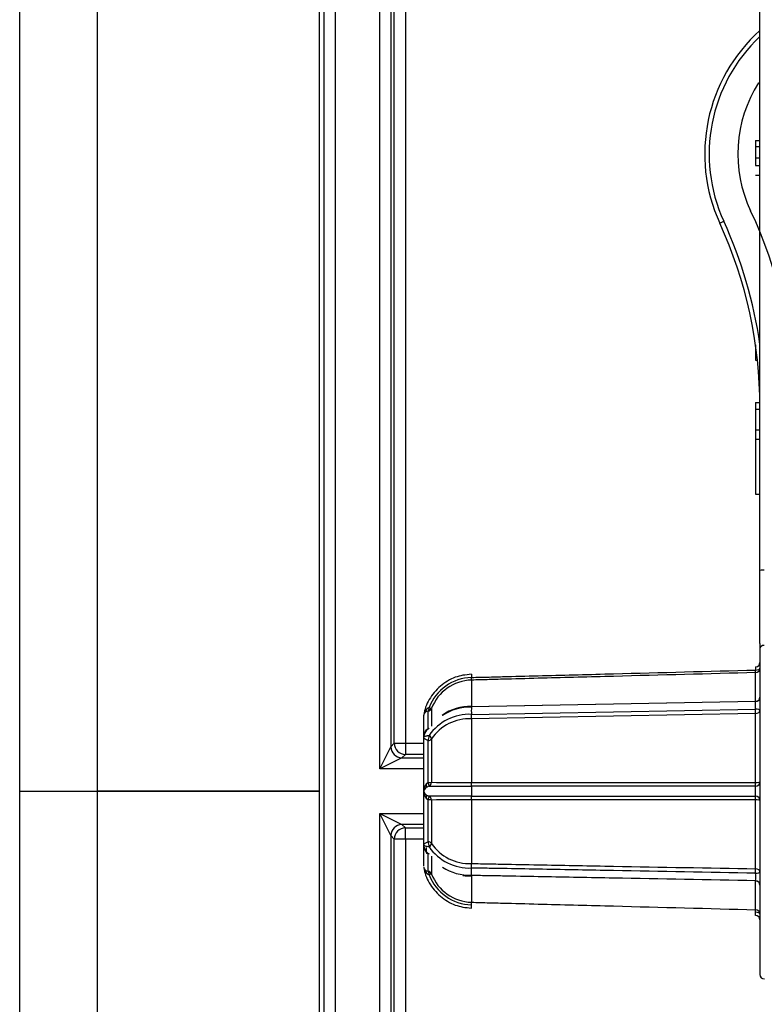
# Model space of a CAD drawing. Header units: millimetres. Extents: x 648 to 8064, y -571 to 3420.
# Tile 53 of 83: x 2728 to 2762, y 3048 to 3092. Entities that reach past the tile are written whole.
import ezdxf

# ---------------------------------------------------------------- set-up
doc = ezdxf.new("R2010")
doc.units = ezdxf.units.MM
doc.header["$MEASUREMENT"] = 0

# ---------------------------------------------------------------- blocks, each defined once
blk = doc.blocks.new('Boven')
for p, q in [((222.804, 1087.636), (222.804, 1240.669)), ((226.304, 1239.69), (226.304, 1087.636)), ((236.366, 1030.063), (236.366, 1145.208)), ((236.585, 1030.063), (236.585, 1145.208)), ((237.085, 1145.208), (237.085, 1030.063)), ((239.1, 1088.644), (239.1, 1143.493)), ((239.6, 1143.493), (239.6, 1089.644)), ((239.758, 1089.801), (239.758, 1143.493)), ((240.258, 1143.493), (240.258, 1089.801)), ((256.304, 1097.624), (256.304, 1137.799)), ((256.246, 1119.696), (256.304, 1119.696)), ((256.104, 1117.09), (256.304, 1117.09)), ((256.104, 1117.09), (256.104, 1116.808)), ((256.104, 1116.808), (256.304, 1116.808)), ((256.104, 1116.808), (256.104, 1116.296)), ((256.104, 1116.296), (256.304, 1116.296)), ((256.104, 1116.296), (256.104, 1115.95)), ((256.104, 1115.95), (256.304, 1115.95)), ((256.104, 1115.522), (256.304, 1115.522)), ((254.486, 1113.345), (254.668, 1113.428)), ((256.23, 1113.123), (256.304, 1113.123)), ((256.104, 1107.834), (256.104, 1107.488)), ((256.104, 1107.488), (256.151, 1107.488)), ((256.104, 1107.488), (256.104, 1107.142)), ((256.104, 1107.142), (256.191, 1107.142)), ((256.104, 1105.228), (256.303, 1105.228)), ((256.104, 1105.228), (256.104, 1104.918)), ((256.104, 1104.918), (256.304, 1104.918)), ((256.104, 1104.918), (256.104, 1103.99)), ((256.104, 1103.99), (256.304, 1103.99)), ((256.104, 1103.99), (256.104, 1103.561)), ((256.104, 1103.561), (256.304, 1103.561)), ((256.104, 1103.561), (256.104, 1101.07)), ((256.104, 1101.07), (256.304, 1101.07)), ((256.304, 1094.321), (256.304, 1097.624)), ((256.304, 1094.321), (256.304, 1097.614)), ((256.304, 1094.321), (256.304, 1079.335)), ((256.11, 1093.265), (256.106, 1093.118)), ((256.11, 1093.265), (256.106, 1093.118)), ((243.245, 1092.928), (243.249, 1092.781)), ((243.245, 1092.928), (243.249, 1092.781)), ((243.249, 1092.781), (243.252, 1092.781)), ((243.249, 1092.781), (243.252, 1092.781)), ((256.11, 1093.001), (256.106, 1093.118)), ((256.11, 1093.001), (256.106, 1093.118)), ((256.11, 1091.709), (256.11, 1093.001)), ((256.11, 1091.709), (256.11, 1093.001)), ((243.252, 1092.663), (243.249, 1092.663)), ((243.252, 1092.663), (243.249, 1092.663)), ((243.252, 1092.663), (243.252, 1091.47)), ((243.252, 1092.663), (243.252, 1091.47)), ((241.441, 1091.384), (241.441, 1090.572)), ((241.441, 1091.384), (241.441, 1090.572)), ((256.108, 1091.69), (243.24, 1091.451)), ((256.108, 1091.69), (243.24, 1091.451)), ((243.249, 1091.112), (256.106, 1091.351)), ((243.249, 1091.112), (256.106, 1091.351)), ((243.252, 1091.47), (256.11, 1091.709)), ((243.252, 1091.47), (256.11, 1091.709)), ((241.081, 1091.035), (241.081, 1090.038)), ((241.081, 1091.035), (241.081, 1090.038)), ((241.289, 1090.475), (241.289, 1091.261)), ((241.289, 1090.475), (241.289, 1091.261)), ((256.11, 1091.15), (243.252, 1090.911)), ((256.11, 1091.15), (243.252, 1090.911)), ((243.252, 1090.911), (243.252, 1088.03)), ((243.252, 1090.911), (243.252, 1088.03)), ((256.11, 1088.031), (256.11, 1091.15)), ((256.11, 1088.031), (256.11, 1091.15)), ((241.081, 1090.038), (241.081, 1090.033)), ((241.081, 1090.038), (241.081, 1090.033)), ((241.081, 1090.033), (241.081, 1087.632)), ((241.081, 1090.033), (241.081, 1087.632)), ((239.1, 1088.644), (239.6, 1089.644)), ((239.6, 1089.644), (239.758, 1089.801)), ((239.758, 1089.801), (240.258, 1089.801)), ((240.258, 1089.801), (241.081, 1089.801)), ((240.258, 1089.801), (240.258, 1089.301)), ((241.289, 1088.026), (241.289, 1089.923)), ((241.289, 1088.026), (241.289, 1089.923)), ((241.441, 1090.001), (241.441, 1088.039)), ((241.441, 1090.001), (241.441, 1088.039)), ((240.1, 1089.144), (239.1, 1088.644)), ((240.258, 1089.301), (240.1, 1089.144)), ((240.1, 1089.144), (241.081, 1089.144)), ((241.081, 1089.301), (240.258, 1089.301)), ((241.081, 1088.644), (239.1, 1088.644)), ((241.205, 1087.956), (241.205, 1087.801)), ((241.205, 1087.956), (241.205, 1087.801)), ((243.249, 1088.03), (243.252, 1088.03)), ((243.249, 1088.03), (243.252, 1088.03)), ((243.252, 1087.864), (243.249, 1087.863)), ((243.252, 1087.864), (243.249, 1087.863)), ((222.804, 1087.636), (226.304, 1087.636)), ((222.804, 1087.635), (226.304, 1087.635)), ((222.804, 934.601), (222.804, 1087.635)), ((226.304, 1087.636), (236.366, 1087.636)), ((236.366, 1087.635), (226.304, 1087.635)), ((226.304, 1087.635), (226.304, 935.581)), ((241.081, 1087.632), (241.081, 1087.614)), ((241.081, 1087.632), (241.081, 1087.614)), ((241.081, 1087.614), (241.081, 1085.228)), ((241.081, 1087.614), (241.081, 1085.228)), ((241.205, 1087.473), (241.205, 1087.319)), ((241.205, 1087.473), (241.205, 1087.321)), ((243.249, 1087.407), (243.252, 1087.407)), ((243.249, 1087.407), (243.252, 1087.407)), ((241.289, 1085.348), (241.289, 1087.245)), ((241.289, 1085.348), (241.289, 1087.245)), ((241.441, 1087.231), (241.441, 1085.27)), ((241.441, 1087.231), (241.441, 1085.27)), ((243.252, 1087.24), (243.252, 1084.359)), ((243.252, 1087.24), (243.252, 1084.359)), ((256.11, 1084.121), (256.11, 1087.24)), ((256.11, 1084.121), (256.11, 1087.24)), ((239.1, 1031.778), (239.1, 1086.627)), ((239.1, 1086.627), (241.081, 1086.627)), ((239.1, 1086.627), (240.1, 1086.127)), ((239.6, 1085.627), (239.1, 1086.627)), ((240.1, 1086.127), (240.258, 1085.969)), ((241.081, 1086.127), (240.1, 1086.127)), ((239.758, 1085.469), (239.6, 1085.627)), ((239.6, 1085.627), (239.6, 1031.778)), ((240.258, 1085.969), (241.081, 1085.969)), ((240.258, 1085.469), (240.258, 1085.969)), ((240.258, 1085.469), (239.758, 1085.469)), ((239.758, 1031.778), (239.758, 1085.469)), ((241.081, 1085.469), (240.258, 1085.469)), ((240.258, 1085.469), (240.258, 1031.778)), ((241.081, 1085.228), (241.081, 1085.217)), ((241.081, 1085.228), (241.081, 1085.217)), ((241.081, 1085.12), (241.081, 1084.235)), ((241.081, 1085.12), (241.081, 1084.235)), ((241.205, 1085.088), (241.205, 1084.892)), ((241.205, 1085.088), (241.205, 1084.892)), ((241.289, 1084.01), (241.289, 1084.796)), ((241.289, 1084.01), (241.289, 1084.796)), ((241.441, 1084.699), (241.441, 1083.886)), ((241.441, 1084.699), (241.441, 1083.886)), ((243.249, 1083.836), (243.252, 1083.836)), ((243.249, 1083.836), (243.252, 1083.836)), ((243.252, 1083.801), (243.252, 1082.608)), ((243.252, 1083.801), (243.252, 1082.608)), ((256.11, 1082.27), (256.11, 1083.562)), ((256.11, 1082.27), (256.11, 1083.562)), ((243.245, 1082.342), (243.249, 1082.49)), ((243.245, 1082.342), (243.249, 1082.49)), ((243.249, 1082.608), (243.252, 1082.608)), ((243.249, 1082.608), (243.252, 1082.608)), ((256.106, 1082.153), (256.11, 1082.27)), ((256.106, 1082.153), (256.11, 1082.27)), ((256.11, 1082.005), (256.106, 1082.153)), ((256.11, 1082.005), (256.106, 1082.153))]:
    blk.add_line(p, q)
for centre, radius, start, end in [((261.304, 1116.469), 7.5, 131.8103, 204.62), ((261.304, 1116.469), 7.3, 133.2302, 204.62), ((261.304, 1116.469), 6, 147.4625, 205.3317), ((237.804, 1105.345), 20, 0, 25.3317), ((236.304, 1105.013), 20, 0, 24.62), ((236.304, 1105.013), 20.2, 8.0693, 24.62), ((256.453, 1096.655), 0.981, 87.18, 98.6951), ((256.104, 1093.465), 0.2, 271.6485, 359.988), ((256.104, 1093.465), 0.2, 271.6485, 359.988), ((243.315, 1090.65), 2.132, 91.7572, 158.6135), ((243.315, 1090.65), 2.132, 91.7572, 158.6135), ((243.306, 1090.666), 1.998, 91.6111, 158.9204), ((243.306, 1090.666), 1.998, 91.6111, 158.9204), ((256.104, 1091.89), 0.2, 270.8173, 0), ((256.104, 1091.89), 0.2, 270.8173, 0), ((241.517, 1091.037), 0.433, 115.6868, 171.8586), ((241.517, 1091.037), 0.433, 115.6868, 171.8586), ((243.166, 1089.369), 2.103, 87.6441, 126.1389), ((243.166, 1089.369), 2.103, 87.6441, 126.1389), ((243.176, 1089.178), 2.258, 88.1284, 123.4256), ((243.176, 1089.178), 2.258, 88.1284, 123.4256), ((245.428, 1091.292), 2.186, 175.9907, 184.7043), ((245.428, 1091.292), 2.186, 175.9907, 184.7043), ((241.331, 1091.035), 0.25, 168.4294, 180), ((241.331, 1091.035), 0.25, 168.4294, 180), ((241.303, 1091.039), 0.222, 93.7757, 168.063), ((241.303, 1091.039), 0.222, 93.7757, 168.063), ((243.17, 1088.867), 2.247, 87.9899, 145.027), ((243.17, 1088.867), 2.247, 87.9899, 145.027), ((243.155, 1088.847), 2.066, 87.3238, 146.0705), ((243.155, 1088.847), 2.066, 87.3238, 146.0705), ((237.417, 1090.935), 5.835, 359.7689, 1.7441), ((237.417, 1090.935), 5.835, 359.7689, 1.7441), ((241.567, 1087.635), 0.48, 125.4506, 234.5494), ((241.567, 1087.635), 0.48, 125.4506, 234.5494), ((242.319, 1172.095), 84.236, 269.32696, 270.63264), ((242.319, 1172.095), 84.236, 269.32696, 270.63264), ((242.565, 1131.487), 43.462, 268.5174, 270.9015), ((242.565, 1131.487), 43.462, 268.5174, 270.9015), ((249.591, 1087.636), 6.346, 177.945, 182.0655), ((249.591, 1087.636), 6.346, 177.945, 182.0655), ((239.457, 1087.95), 3.793, 358.6971, 1.2173), ((239.457, 1087.95), 3.793, 358.6971, 1.2173), ((248.072, 1087.635), 8.037, 358.375, 1.625), ((248.072, 1087.635), 8.037, 358.375, 1.625), ((242.324, 988.046), 99.366, 89.46677, 90.57364), ((242.324, 988.046), 99.366, 89.46677, 90.57364), ((239.457, 1087.321), 3.793, 358.7827, 1.3029), ((239.457, 1087.321), 3.793, 358.7827, 1.3029), ((242.565, 1043.844), 43.402, 89.0968, 91.4842), ((242.565, 1043.844), 43.402, 89.0968, 91.4842), ((243.17, 1086.403), 2.246, 214.9722, 272.0089), ((243.17, 1086.403), 2.246, 214.9722, 272.0089), ((243.155, 1086.423), 2.065, 213.921, 272.6184), ((243.155, 1086.423), 2.065, 213.921, 272.6184), ((237.478, 1084.262), 5.772, 358.9662, 0.9628), ((237.478, 1084.262), 5.772, 358.9662, 0.9628), ((241.303, 1084.231), 0.222, 191.937, 266.2243), ((241.303, 1084.231), 0.222, 191.937, 266.2243), ((241.517, 1084.234), 0.433, 188.1115, 244.3132), ((241.517, 1084.234), 0.433, 188.1115, 244.3132), ((243.312, 1084.617), 2.128, 201.324, 268.3054), ((243.312, 1084.617), 2.128, 201.324, 268.3054), ((243.306, 1084.605), 1.998, 201.0796, 268.3889), ((243.306, 1084.605), 1.998, 201.0796, 268.3889), ((243.164, 1086.069), 2.235, 236.6486, 272.1862), ((243.164, 1086.069), 2.235, 236.6486, 272.1862), ((243.165, 1085.901), 2.102, 261.7377, 272.3022), ((243.165, 1085.901), 2.102, 261.7377, 272.3022), ((253.658, 1083.739), 2.455, 356.3054, 4.213), ((253.658, 1083.739), 2.455, 356.3054, 4.213), ((256.104, 1083.381), 0.2, 0.0009, 89.014), ((256.104, 1083.381), 0.2, 0.0009, 89.014), ((256.104, 1081.805), 0.2, 0.012, 88.7117), ((256.104, 1081.805), 0.2, 0.012, 88.7117), ((256.504, 1079.335), 0.2, 180, 270)]:
    blk.add_arc(centre, radius, start, end)
for centre, major_axis, ratio, start_param, end_param in [((256.504, 1094.079), (0.2, 0), 0.778451, 1.58825, 3.141593), ((256.104, 1093.2), (-0.2, 0), 0.410779, 1.581553, 3.141593), ((256.104, 1093.2), (-0.2, 0), 0.410779, 1.581553, 3.141593), ((256.104, 1093.2), (-0.2, 0), 0.997293, 1.596976, 3.141593), ((256.104, 1093.2), (-0.2, 0), 0.997293, 1.596976, 3.141591), ((243.247, 1092.863), (0.005, -0.2), 0.017997, 0.078385, 1.149688), ((243.247, 1092.863), (0.005, -0.2), 0.017997, 0.078385, 1.149688), ((241.255, 1091.457), (0.026, -0.198), 0.359246, 0.113402, 1.375442), ((241.255, 1091.457), (0.026, -0.198), 0.359246, 0.113402, 1.375442), ((241.255, 1091.457), (0.2, 0), 0.994241, 4.883448, 5.911305), ((241.255, 1091.457), (0.2, 0), 0.994241, 4.883448, 5.911305), ((241.255, 1091.457), (0.186, -0.072), 0.001074, -1.15673, -0.038952), ((241.255, 1091.457), (0.186, -0.072), 0.001074, -1.15673, -0.038952), ((256.104, 1091.44), (-0.004, -0.25), 0.014791, 1.209499, 3.150861), ((256.104, 1091.44), (-0.004, -0.25), 0.014791, 1.209499, 3.150861), ((256.104, 1091.28), (0.004, -0.2), 0.018538, 0.85879, 1.932586), ((256.104, 1091.28), (-0.2, 0), 0.35423, 3.141593, 4.701633), ((256.104, 1091.28), (0.004, -0.2), 0.018538, 0.85879, 1.932586), ((256.104, 1091.28), (-0.2, 0), 0.35423, 3.141593, 4.701633), ((256.104, 1091.86), (-0.2, 0), 0.757182, 1.596976, 2.49674), ((256.104, 1091.86), (-0.2, 0), 0.757182, 1.596976, 2.496738), ((256.104, 1091.28), (-0.2, 0), 0.653204, 1.596976, 3.141593), ((256.104, 1091.28), (-0.2, 0), 0.653204, 1.596976, 3.141593), ((241.255, 1090.046), (0.036, 0.197), 0.340316, 4.096333, 5.358372), ((241.255, 1090.046), (0.036, 0.197), 0.340316, 4.096333, 5.358372), ((241.255, 1090.046), (0.175, -0.096), 0.658524, 0.385524, 1.503302), ((241.255, 1090.046), (0.175, -0.096), 0.658524, 0.385524, 1.503302), ((240.1, 1089.644), (-0.354, 0.354), 0.999695, 0.78555, 2.356042), ((240.258, 1089.801), (-0.354, 0.354), 0.999695, 0.78555, 2.356042), ((241.255, 1090.046), (0.2, 0), 0.627254, 4.883448, 5.911305), ((241.255, 1090.046), (0.2, 0), 0.627254, 4.883448, 5.911305), ((241.255, 1088.047), (0.2, 0), 0.107169, 4.883448, 5.911305), ((241.255, 1088.047), (0.2, 0), 0.107169, 4.883448, 5.911305), ((241.255, 1088.047), (0.072, -0.186), 0.122033, 0.148007, 1.410047), ((241.255, 1088.047), (0.072, -0.186), 0.122033, 0.148007, 1.410047), ((241.255, 1088.047), (-0.001, -0.2), 0.932368, 0.416838, 1.534615), ((241.255, 1088.047), (-0.001, -0.2), 0.932368, 0.416838, 1.534615), ((243.247, 1088.046), (0.004, -0.2), 0.02484, 0.420661, 1.491964), ((243.247, 1088.046), (0.004, -0.2), 0.02484, 0.420661, 1.491964), ((256.104, 1088.046), (-0.2, 0), 0.911735, 1.581553, 3.141593), ((256.104, 1088.046), (-0.2, 0), 0.911735, 1.581553, 3.141591), ((256.104, 1088.046), (0, -0.2), 0.02625, 0.423437, 1.497233), ((256.104, 1088.046), (0, -0.2), 0.02625, 0.423437, 1.497233), ((256.104, 1088.046), (-0.2, 0), 0.073523, 1.596976, 3.141593), ((256.104, 1088.046), (-0.2, 0), 0.073523, 1.596976, 3.141593), ((241.255, 1087.223), (0.072, 0.186), 0.122033, 4.873139, 6.135178), ((241.255, 1087.223), (0.072, 0.186), 0.122033, 4.873139, 6.135178), ((241.255, 1087.223), (-0.001, 0.2), 0.932368, 4.74857, 5.866348), ((241.255, 1087.223), (-0.001, 0.2), 0.932368, 4.74857, 5.866348), ((243.247, 1087.225), (0.004, 0.2), 0.02484, -1.491964, -0.420661), ((243.247, 1087.225), (0.004, 0.2), 0.02484, -1.491964, -0.420661), ((256.104, 1087.225), (0, 0.2), 0.02625, -1.497233, -0.423437), ((256.104, 1087.225), (-0.2, 0), 0.911735, 3.141593, 4.701633), ((256.104, 1087.225), (0, 0.2), 0.02625, -1.497233, -0.423437), ((256.104, 1087.225), (-0.2, 0), 0.911735, 3.141593, 4.701633), ((241.255, 1087.223), (0.2, 0), 0.107169, 0.37188, 1.399738), ((241.255, 1087.223), (0.2, 0), 0.107169, 0.37188, 1.399738), ((256.104, 1087.225), (-0.2, 0), 0.073523, 3.141593, 4.686209), ((256.104, 1087.225), (-0.2, 0), 0.073523, 3.141593, 4.686209), ((240.1, 1085.627), (-0.354, -0.354), 0.999695, 3.927143, 5.497635), ((240.258, 1085.469), (-0.354, -0.354), 0.999695, 3.927143, 5.497635), ((241.255, 1085.225), (-0.036, 0.197), 0.340316, 4.066406, 5.328445), ((241.255, 1085.225), (0.2, 0), 0.627254, 0.37188, 1.399738), ((241.255, 1085.225), (-0.036, 0.197), 0.340316, 4.066406, 5.328445), ((241.255, 1085.225), (0.2, 0), 0.627254, 0.37188, 1.399738), ((241.255, 1085.225), (0.175, 0.096), 0.658524, 4.779884, 5.897662), ((241.255, 1085.225), (0.175, 0.096), 0.658524, 4.779884, 5.897662), ((243.247, 1084.23), (0.001, 0.2), 0.03029, 4.347949, 5.419252), ((243.247, 1084.23), (0.001, 0.2), 0.03029, 4.347949, 5.419252), ((241.255, 1083.814), (0.026, 0.198), 0.359246, 4.907744, 6.169783), ((241.255, 1083.814), (0.2, 0), 0.994241, 0.37188, 1.399738), ((241.255, 1083.814), (0.026, 0.198), 0.359246, 4.907744, 6.169783), ((241.255, 1083.814), (0.2, 0), 0.994241, 0.37188, 1.399738), ((241.255, 1083.814), (0.186, 0.072), 0.001074, 0.038952, 1.15673), ((241.255, 1083.814), (0.186, 0.072), 0.001074, 0.038952, 1.15673), ((256.104, 1083.991), (-0.004, -0.2), 0.018538, 1.209007, 2.282803), ((256.104, 1083.991), (-0.004, -0.2), 0.018538, 1.209007, 2.282803), ((256.104, 1083.991), (-0.2, 0), 0.35423, 1.581553, 3.141593), ((256.104, 1083.991), (-0.2, 0), 0.35423, 1.581553, 3.141593), ((256.104, 1083.991), (-0.2, 0), 0.653204, 3.141593, 4.686209), ((256.104, 1083.991), (-0.2, 0), 0.653204, 3.141593, 4.686209), ((256.104, 1083.41), (-0.004, -0.2), 0.018585, -3.853254, -3.674435), ((256.104, 1083.41), (-0.2, 0), 0.757182, 3.786445, 4.686209), ((256.104, 1083.41), (-0.2, 0), 0.757182, 3.786439, 4.686209), ((243.247, 1082.408), (0.005, 0.2), 0.017997, -1.149688, -0.078385), ((243.247, 1082.408), (0.005, 0.2), 0.017997, -1.149688, -0.078385), ((256.104, 1082.071), (0.2, 0), 0.410779, 0, 1.56004), ((256.104, 1082.071), (0.2, 0), 0.410779, 0, 1.56004), ((256.104, 1082.071), (0.2, 0), 0.997293, 0.000002, 1.544616), ((256.104, 1082.071), (0.2, 0), 0.997293, 0, 1.544616)]:
    blk.add_ellipse(centre, major_axis=major_axis, ratio=ratio, start_param=start_param, end_param=end_param)
for points, knots in [([(243.245, 1092.928), (242.974, 1092.9), (242.499, 1092.839), (241.813, 1092.413), (241.391, 1091.914), (241.159, 1091.442), (241.112, 1091.213), (241.086, 1091.081)], [0, 0, 0, 0, 0.242442, 0.497033, 0.755364, 0.880263, 1, 1, 1, 1]), ([(243.245, 1092.928), (242.974, 1092.9), (242.499, 1092.839), (241.813, 1092.413), (241.391, 1091.914), (241.159, 1091.442), (241.112, 1091.213), (241.086, 1091.081)], [0, 0, 0, 0, 0.242442, 0.497033, 0.755364, 0.880263, 1, 1, 1, 1]), ([(243.252, 1092.781), (243.52, 1092.792), (243.788, 1092.794), (244.323, 1092.809), (244.591, 1092.816), (245.394, 1092.837), (245.93, 1092.851), (247.537, 1092.893), (250.75, 1092.978), (253.964, 1093.062), (256.106, 1093.118)], [0, 0, 0, 0, 0.0625, 0.0625, 0.125, 0.125, 0.25, 0.25, 0.5, 1, 1, 1, 1]), ([(243.252, 1092.781), (243.52, 1092.792), (243.788, 1092.794), (244.323, 1092.809), (244.591, 1092.816), (245.394, 1092.837), (245.93, 1092.851), (247.537, 1092.893), (250.75, 1092.978), (253.964, 1093.062), (256.106, 1093.118)], [0, 0, 0, 0, 0.0625, 0.0625, 0.125, 0.125, 0.25, 0.25, 0.5, 1, 1, 1, 1]), ([(256.11, 1093.001), (253.967, 1092.945), (251.824, 1092.888), (248.609, 1092.804), (247.538, 1092.776), (245.931, 1092.734), (245.395, 1092.72), (244.591, 1092.698), (244.323, 1092.691), (243.788, 1092.677), (243.52, 1092.67), (243.252, 1092.663)], [0, 0, 0, 0, 0.5, 0.5, 0.75, 0.75, 0.875, 0.875, 0.9375, 0.9375, 1, 1, 1, 1]), ([(256.11, 1093.001), (253.967, 1092.945), (251.824, 1092.888), (248.609, 1092.804), (247.538, 1092.776), (245.931, 1092.734), (245.395, 1092.72), (244.591, 1092.698), (244.323, 1092.691), (243.788, 1092.677), (243.52, 1092.67), (243.252, 1092.663)], [0, 0, 0, 0, 0.5, 0.5, 0.75, 0.75, 0.875, 0.875, 0.9375, 0.9375, 1, 1, 1, 1]), ([(241.149, 1090.318), (241.166, 1090.351), (241.186, 1090.383), (241.21, 1090.41), (241.232, 1090.436), (241.259, 1090.459), (241.289, 1090.475)], [0.7717812, 0.7717812, 0.7717812, 0.7717812, 0.8898499, 0.8898499, 0.8898499, 1, 1, 1, 1]), ([(241.149, 1090.318), (241.166, 1090.351), (241.186, 1090.383), (241.21, 1090.41), (241.232, 1090.436), (241.259, 1090.459), (241.289, 1090.475)], [0.7717812, 0.7717812, 0.7717812, 0.7717812, 0.8898499, 0.8898499, 0.8898499, 1, 1, 1, 1]), ([(243.252, 1088.03), (243.52, 1088.035), (243.788, 1088.03), (244.323, 1088.031), (244.591, 1088.031), (245.395, 1088.03), (245.931, 1088.031), (247.538, 1088.031), (250.752, 1088.031), (253.967, 1088.031), (256.11, 1088.031)], [0, 0, 0, 0, 0.0625, 0.0625, 0.125, 0.125, 0.25, 0.25, 0.5, 1, 1, 1, 1]), ([(243.252, 1088.03), (243.52, 1088.035), (243.788, 1088.03), (244.323, 1088.031), (244.591, 1088.031), (245.395, 1088.03), (245.931, 1088.031), (247.538, 1088.031), (250.752, 1088.031), (253.967, 1088.031), (256.11, 1088.031)], [0, 0, 0, 0, 0.0625, 0.0625, 0.125, 0.125, 0.25, 0.25, 0.5, 1, 1, 1, 1]), ([(256.106, 1087.863), (253.964, 1087.863), (251.822, 1087.863), (248.608, 1087.863), (247.537, 1087.863), (245.93, 1087.863), (245.394, 1087.863), (244.591, 1087.864), (244.323, 1087.864), (243.788, 1087.863), (243.52, 1087.866), (243.252, 1087.864)], [0, 0, 0, 0, 0.5, 0.5, 0.75, 0.75, 0.875, 0.875, 0.9375, 0.9375, 1, 1, 1, 1]), ([(256.106, 1087.863), (253.964, 1087.863), (251.822, 1087.863), (248.608, 1087.863), (247.537, 1087.863), (245.93, 1087.863), (245.394, 1087.863), (244.591, 1087.864), (244.323, 1087.864), (243.788, 1087.863), (243.52, 1087.866), (243.252, 1087.864)], [0, 0, 0, 0, 0.5, 0.5, 0.75, 0.75, 0.875, 0.875, 0.9375, 0.9375, 1, 1, 1, 1]), ([(243.252, 1087.407), (243.52, 1087.405), (243.788, 1087.407), (244.323, 1087.407), (244.591, 1087.407), (245.394, 1087.407), (245.93, 1087.407), (247.537, 1087.407), (250.75, 1087.407), (253.964, 1087.407), (256.106, 1087.407)], [0, 0, 0, 0, 0.0625, 0.0625, 0.125, 0.125, 0.25, 0.25, 0.5, 1, 1, 1, 1]), ([(243.252, 1087.407), (243.52, 1087.405), (243.788, 1087.407), (244.323, 1087.407), (244.591, 1087.407), (245.394, 1087.407), (245.93, 1087.407), (247.537, 1087.407), (250.75, 1087.407), (253.964, 1087.407), (256.106, 1087.407)], [0, 0, 0, 0, 0.0625, 0.0625, 0.125, 0.125, 0.25, 0.25, 0.5, 1, 1, 1, 1]), ([(256.11, 1087.24), (253.967, 1087.24), (251.824, 1087.24), (248.609, 1087.24), (247.538, 1087.24), (245.931, 1087.24), (245.395, 1087.24), (244.591, 1087.24), (244.323, 1087.24), (243.788, 1087.241), (243.52, 1087.236), (243.252, 1087.24)], [0, 0, 0, 0, 0.5, 0.5, 0.75, 0.75, 0.875, 0.875, 0.9375, 0.9375, 1, 1, 1, 1]), ([(256.11, 1087.24), (253.967, 1087.24), (251.824, 1087.24), (248.609, 1087.24), (247.538, 1087.24), (245.931, 1087.24), (245.395, 1087.24), (244.591, 1087.24), (244.323, 1087.24), (243.788, 1087.241), (243.52, 1087.236), (243.252, 1087.24)], [0, 0, 0, 0, 0.5, 0.5, 0.75, 0.75, 0.875, 0.875, 0.9375, 0.9375, 1, 1, 1, 1]), ([(241.102, 1085.238), (241.113, 1085.251), (241.129, 1085.264), (241.149, 1085.278), (241.166, 1085.289), (241.186, 1085.301), (241.21, 1085.313)], [0.6236079, 0.6236079, 0.6236079, 0.6236079, 0.7717812, 0.7717812, 0.7717812, 0.8898499, 0.8898499, 0.8898499, 0.8898499]), ([(241.102, 1085.238), (241.113, 1085.251), (241.129, 1085.264), (241.149, 1085.278), (241.166, 1085.289), (241.186, 1085.301), (241.21, 1085.313)], [0.6236079, 0.6236079, 0.6236079, 0.6236079, 0.7717812, 0.7717812, 0.7717812, 0.8898499, 0.8898499, 0.8898499, 0.8898499]), ([(243.252, 1084.359), (243.52, 1084.358), (243.788, 1084.349), (244.323, 1084.34), (244.591, 1084.335), (245.395, 1084.32), (245.931, 1084.31), (247.538, 1084.28), (250.752, 1084.22), (253.967, 1084.161), (256.11, 1084.121)], [0, 0, 0, 0, 0.0625, 0.0625, 0.125, 0.125, 0.25, 0.25, 0.5, 1, 1, 1, 1]), ([(243.252, 1084.359), (243.52, 1084.358), (243.788, 1084.349), (244.323, 1084.34), (244.591, 1084.335), (245.395, 1084.32), (245.931, 1084.31), (247.538, 1084.28), (250.752, 1084.22), (253.967, 1084.161), (256.11, 1084.121)], [0, 0, 0, 0, 0.0625, 0.0625, 0.125, 0.125, 0.25, 0.25, 0.5, 1, 1, 1, 1]), ([(241.086, 1084.19), (241.112, 1084.058), (241.159, 1083.829), (241.391, 1083.356), (241.813, 1082.858), (242.499, 1082.432), (242.974, 1082.371), (243.245, 1082.342)], [0, 0, 0, 0, 0.119737, 0.244636, 0.502967, 0.757558, 1, 1, 1, 1]), ([(241.086, 1084.19), (241.112, 1084.058), (241.159, 1083.829), (241.391, 1083.356), (241.813, 1082.858), (242.499, 1082.432), (242.974, 1082.371), (243.245, 1082.342)], [0, 0, 0, 0, 0.119737, 0.244636, 0.502967, 0.757558, 1, 1, 1, 1]), ([(256.106, 1083.92), (253.964, 1083.959), (251.822, 1083.999), (248.608, 1084.059), (247.537, 1084.079), (245.93, 1084.109), (245.394, 1084.119), (244.591, 1084.133), (244.323, 1084.138), (243.788, 1084.148), (243.52, 1084.152), (243.252, 1084.158)], [0, 0, 0, 0, 0.5, 0.5, 0.75, 0.75, 0.875, 0.875, 0.9375, 0.9375, 1, 1, 1, 1]), ([(256.106, 1083.92), (253.964, 1083.959), (251.822, 1083.999), (248.608, 1084.059), (247.537, 1084.079), (245.93, 1084.109), (245.394, 1084.119), (244.591, 1084.133), (244.323, 1084.138), (243.788, 1084.148), (243.52, 1084.152), (243.252, 1084.158)], [0, 0, 0, 0, 0.5, 0.5, 0.75, 0.75, 0.875, 0.875, 0.9375, 0.9375, 1, 1, 1, 1]), ([(243.252, 1083.836), (243.52, 1083.826), (243.788, 1083.826), (244.323, 1083.816), (244.591, 1083.811), (245.394, 1083.796), (245.93, 1083.786), (247.537, 1083.756), (250.75, 1083.697), (253.964, 1083.637), (256.106, 1083.597)], [0, 0, 0, 0, 0.0625, 0.0625, 0.125, 0.125, 0.25, 0.25, 0.5, 1, 1, 1, 1]), ([(243.252, 1083.836), (243.52, 1083.826), (243.788, 1083.826), (244.323, 1083.816), (244.591, 1083.811), (245.394, 1083.796), (245.93, 1083.786), (247.537, 1083.756), (250.75, 1083.697), (253.964, 1083.637), (256.106, 1083.597)], [0, 0, 0, 0, 0.0625, 0.0625, 0.125, 0.125, 0.25, 0.25, 0.5, 1, 1, 1, 1]), ([(243.252, 1082.608), (243.52, 1082.601), (243.788, 1082.593), (244.323, 1082.579), (244.591, 1082.572), (245.395, 1082.551), (245.931, 1082.537), (247.538, 1082.495), (250.752, 1082.411), (253.967, 1082.326), (256.11, 1082.27)], [0, 0, 0, 0, 0.0625, 0.0625, 0.125, 0.125, 0.25, 0.25, 0.5, 1, 1, 1, 1]), ([(243.252, 1082.608), (243.52, 1082.601), (243.788, 1082.593), (244.323, 1082.579), (244.591, 1082.572), (245.395, 1082.551), (245.931, 1082.537), (247.538, 1082.495), (250.752, 1082.411), (253.967, 1082.326), (256.11, 1082.27)], [0, 0, 0, 0, 0.0625, 0.0625, 0.125, 0.125, 0.25, 0.25, 0.5, 1, 1, 1, 1])]:
    blk.add_open_spline(points, degree=3, knots=knots)
for points in [[(241.33, 1090.479), (241.296, 1090.461), (241.266, 1090.436), (241.239, 1090.409)], [(241.33, 1090.479), (241.296, 1090.461), (241.266, 1090.436), (241.239, 1090.409)], [(241.086, 1090.077), (241.086, 1090.079), (241.086, 1090.083), (241.087, 1090.086)], [(241.086, 1090.077), (241.086, 1090.079), (241.086, 1090.083), (241.087, 1090.086)], [(241.086, 1090.069), (241.086, 1090.071), (241.086, 1090.074), (241.086, 1090.077)], [(241.086, 1090.069), (241.086, 1090.071), (241.086, 1090.074), (241.086, 1090.077)], [(241.087, 1090.061), (241.087, 1090.064), (241.087, 1090.066), (241.086, 1090.069)], [(241.087, 1090.061), (241.087, 1090.064), (241.087, 1090.066), (241.086, 1090.069)], [(241.087, 1090.086), (241.087, 1090.092), (241.088, 1090.099), (241.088, 1090.106)], [(241.087, 1090.086), (241.087, 1090.092), (241.088, 1090.099), (241.088, 1090.106)], [(241.094, 1090.044), (241.091, 1090.049), (241.089, 1090.054), (241.087, 1090.061)], [(241.094, 1090.044), (241.091, 1090.049), (241.089, 1090.054), (241.087, 1090.061)], [(241.088, 1090.106), (241.089, 1090.113), (241.09, 1090.121), (241.091, 1090.129)], [(241.088, 1090.106), (241.089, 1090.113), (241.09, 1090.121), (241.091, 1090.129)], [(241.089, 1090.085), (241.088, 1090.084), (241.088, 1090.083), (241.089, 1090.082)], [(241.089, 1090.085), (241.088, 1090.084), (241.088, 1090.083), (241.089, 1090.082)], [(241.091, 1090.108), (241.09, 1090.102), (241.09, 1090.097), (241.089, 1090.091)], [(241.091, 1090.108), (241.09, 1090.102), (241.09, 1090.097), (241.089, 1090.091)], [(241.089, 1090.091), (241.089, 1090.09), (241.089, 1090.088), (241.089, 1090.087)], [(241.089, 1090.091), (241.089, 1090.09), (241.089, 1090.088), (241.089, 1090.087)], [(241.089, 1090.087), (241.089, 1090.086), (241.089, 1090.086), (241.089, 1090.085)], [(241.089, 1090.087), (241.089, 1090.086), (241.089, 1090.086), (241.089, 1090.085)], [(241.089, 1090.082), (241.089, 1090.082), (241.089, 1090.081), (241.089, 1090.081)], [(241.089, 1090.082), (241.089, 1090.082), (241.089, 1090.081), (241.089, 1090.081)], [(241.089, 1090.081), (241.089, 1090.08), (241.089, 1090.08), (241.09, 1090.08)], [(241.089, 1090.081), (241.089, 1090.08), (241.089, 1090.08), (241.09, 1090.08)], [(241.09, 1090.08), (241.092, 1090.08), (241.095, 1090.084), (241.099, 1090.087)], [(241.09, 1090.08), (241.092, 1090.08), (241.095, 1090.084), (241.099, 1090.087)], [(241.091, 1090.129), (241.094, 1090.148), (241.098, 1090.167), (241.102, 1090.186)], [(241.091, 1090.129), (241.094, 1090.148), (241.098, 1090.167), (241.102, 1090.186)], [(241.095, 1090.129), (241.094, 1090.122), (241.092, 1090.115), (241.091, 1090.108)], [(241.095, 1090.129), (241.094, 1090.122), (241.092, 1090.115), (241.091, 1090.108)], [(241.147, 1089.995), (241.121, 1090.012), (241.104, 1090.027), (241.094, 1090.044)], [(241.147, 1089.995), (241.121, 1090.012), (241.104, 1090.027), (241.094, 1090.044)], [(241.109, 1090.184), (241.104, 1090.166), (241.099, 1090.148), (241.095, 1090.129)], [(241.109, 1090.184), (241.104, 1090.166), (241.099, 1090.148), (241.095, 1090.129)], [(241.099, 1090.087), (241.112, 1090.1), (241.134, 1090.115), (241.164, 1090.126)], [(241.099, 1090.087), (241.112, 1090.1), (241.134, 1090.115), (241.164, 1090.126)], [(241.102, 1090.186), (241.113, 1090.232), (241.129, 1090.276), (241.149, 1090.318)], [(241.102, 1090.186), (241.113, 1090.232), (241.129, 1090.276), (241.149, 1090.318)], [(241.167, 1090.314), (241.143, 1090.273), (241.123, 1090.229), (241.109, 1090.184)], [(241.167, 1090.314), (241.143, 1090.273), (241.123, 1090.229), (241.109, 1090.184)], [(241.164, 1090.126), (241.187, 1090.134), (241.214, 1090.141), (241.247, 1090.147)], [(241.164, 1090.126), (241.187, 1090.134), (241.214, 1090.141), (241.247, 1090.147)], [(241.239, 1090.409), (241.211, 1090.38), (241.187, 1090.348), (241.167, 1090.314)], [(241.239, 1090.409), (241.211, 1090.38), (241.187, 1090.348), (241.167, 1090.314)], [(241.247, 1090.147), (241.256, 1090.148), (241.266, 1090.15), (241.276, 1090.151)], [(241.247, 1090.147), (241.256, 1090.148), (241.266, 1090.15), (241.276, 1090.151)], [(241.276, 1090.151), (241.293, 1090.153), (241.311, 1090.154), (241.33, 1090.155)], [(241.276, 1090.151), (241.293, 1090.153), (241.311, 1090.154), (241.33, 1090.155)], [(241.217, 1089.954), (241.188, 1089.968), (241.165, 1089.982), (241.147, 1089.995)], [(241.217, 1089.954), (241.188, 1089.968), (241.165, 1089.982), (241.147, 1089.995)], [(241.289, 1089.923), (241.262, 1089.933), (241.237, 1089.944), (241.217, 1089.954)], [(241.289, 1089.923), (241.262, 1089.933), (241.237, 1089.944), (241.217, 1089.954)], [(241.239, 1087.822), (241.211, 1087.805), (241.187, 1087.787), (241.167, 1087.768)], [(241.239, 1087.822), (241.211, 1087.805), (241.187, 1087.787), (241.167, 1087.768)], [(241.33, 1087.864), (241.296, 1087.853), (241.266, 1087.838), (241.239, 1087.822)], [(241.33, 1087.864), (241.296, 1087.853), (241.266, 1087.838), (241.239, 1087.822)], [(241.089, 1087.637), (241.088, 1087.636), (241.088, 1087.634), (241.089, 1087.633)], [(241.089, 1087.637), (241.088, 1087.636), (241.088, 1087.634), (241.089, 1087.633)], [(241.091, 1087.655), (241.09, 1087.651), (241.09, 1087.648), (241.089, 1087.643)], [(241.091, 1087.655), (241.09, 1087.651), (241.09, 1087.648), (241.089, 1087.643)], [(241.089, 1087.643), (241.089, 1087.642), (241.089, 1087.64), (241.089, 1087.639)], [(241.089, 1087.643), (241.089, 1087.642), (241.089, 1087.64), (241.089, 1087.639)], [(241.089, 1087.639), (241.089, 1087.638), (241.089, 1087.638), (241.089, 1087.637)], [(241.089, 1087.639), (241.089, 1087.638), (241.089, 1087.638), (241.089, 1087.637)], [(241.089, 1087.633), (241.089, 1087.632), (241.089, 1087.631), (241.089, 1087.63)], [(241.089, 1087.633), (241.089, 1087.632), (241.089, 1087.631), (241.089, 1087.63)], [(241.089, 1087.63), (241.089, 1087.627), (241.089, 1087.625), (241.09, 1087.622)], [(241.089, 1087.63), (241.089, 1087.627), (241.089, 1087.625), (241.09, 1087.622)], [(241.09, 1087.622), (241.092, 1087.611), (241.095, 1087.603), (241.099, 1087.595)], [(241.09, 1087.622), (241.092, 1087.611), (241.095, 1087.603), (241.099, 1087.595)], [(241.095, 1087.667), (241.094, 1087.663), (241.092, 1087.659), (241.091, 1087.655)], [(241.095, 1087.667), (241.094, 1087.663), (241.092, 1087.659), (241.091, 1087.655)], [(241.109, 1087.697), (241.104, 1087.687), (241.099, 1087.678), (241.095, 1087.667)], [(241.109, 1087.697), (241.104, 1087.687), (241.099, 1087.678), (241.095, 1087.667)], [(241.099, 1087.595), (241.112, 1087.563), (241.134, 1087.534), (241.164, 1087.506)], [(241.099, 1087.595), (241.112, 1087.563), (241.134, 1087.534), (241.164, 1087.506)], [(241.167, 1087.768), (241.143, 1087.745), (241.123, 1087.721), (241.109, 1087.697)], [(241.167, 1087.768), (241.143, 1087.745), (241.123, 1087.721), (241.109, 1087.697)], [(241.164, 1087.506), (241.187, 1087.484), (241.214, 1087.463), (241.247, 1087.444)], [(241.164, 1087.506), (241.187, 1087.484), (241.214, 1087.463), (241.247, 1087.444)], [(241.247, 1087.444), (241.256, 1087.439), (241.266, 1087.434), (241.276, 1087.429)], [(241.247, 1087.444), (241.256, 1087.439), (241.266, 1087.434), (241.276, 1087.429)], [(241.276, 1087.429), (241.293, 1087.421), (241.311, 1087.413), (241.33, 1087.407)], [(241.276, 1087.429), (241.293, 1087.421), (241.311, 1087.413), (241.33, 1087.407)], [(241.086, 1085.198), (241.086, 1085.2), (241.086, 1085.203), (241.087, 1085.204)], [(241.086, 1085.198), (241.086, 1085.2), (241.086, 1085.203), (241.087, 1085.204)], [(241.086, 1085.189), (241.086, 1085.192), (241.086, 1085.195), (241.086, 1085.198)], [(241.086, 1085.189), (241.086, 1085.192), (241.086, 1085.195), (241.086, 1085.198)], [(241.087, 1085.176), (241.087, 1085.181), (241.087, 1085.185), (241.086, 1085.189)], [(241.087, 1085.176), (241.087, 1085.181), (241.087, 1085.185), (241.086, 1085.189)], [(241.087, 1085.204), (241.087, 1085.208), (241.088, 1085.211), (241.088, 1085.214)], [(241.087, 1085.204), (241.087, 1085.208), (241.088, 1085.211), (241.088, 1085.214)], [(241.094, 1085.126), (241.091, 1085.143), (241.089, 1085.16), (241.087, 1085.176)], [(241.094, 1085.126), (241.091, 1085.143), (241.089, 1085.16), (241.087, 1085.176)], [(241.088, 1085.214), (241.089, 1085.217), (241.09, 1085.219), (241.091, 1085.222)], [(241.088, 1085.214), (241.089, 1085.217), (241.09, 1085.219), (241.091, 1085.222)], [(241.089, 1085.188), (241.088, 1085.187), (241.088, 1085.186), (241.089, 1085.185)], [(241.089, 1085.188), (241.088, 1085.187), (241.088, 1085.186), (241.089, 1085.185)], [(241.091, 1085.19), (241.09, 1085.191), (241.09, 1085.192), (241.089, 1085.19)], [(241.091, 1085.19), (241.09, 1085.191), (241.09, 1085.192), (241.089, 1085.19)], [(241.089, 1085.19), (241.089, 1085.19), (241.089, 1085.19), (241.089, 1085.189)], [(241.089, 1085.19), (241.089, 1085.19), (241.089, 1085.19), (241.089, 1085.189)], [(241.089, 1085.189), (241.089, 1085.189), (241.089, 1085.188), (241.089, 1085.188)], [(241.089, 1085.189), (241.089, 1085.189), (241.089, 1085.188), (241.089, 1085.188)], [(241.089, 1085.185), (241.089, 1085.184), (241.089, 1085.183), (241.089, 1085.182)], [(241.089, 1085.185), (241.089, 1085.184), (241.089, 1085.183), (241.089, 1085.182)], [(241.089, 1085.182), (241.089, 1085.18), (241.089, 1085.177), (241.09, 1085.174)], [(241.089, 1085.182), (241.089, 1085.18), (241.089, 1085.177), (241.09, 1085.174)], [(241.09, 1085.174), (241.09, 1085.173), (241.09, 1085.173), (241.09, 1085.172)], [(241.09, 1085.174), (241.09, 1085.173), (241.09, 1085.173), (241.09, 1085.172)], [(241.09, 1085.172), (241.092, 1085.157), (241.095, 1085.141), (241.099, 1085.126)], [(241.09, 1085.172), (241.092, 1085.157), (241.095, 1085.141), (241.099, 1085.126)], [(241.091, 1085.222), (241.094, 1085.228), (241.098, 1085.233), (241.102, 1085.238)], [(241.091, 1085.222), (241.094, 1085.228), (241.098, 1085.233), (241.102, 1085.238)], [(241.095, 1085.187), (241.094, 1085.188), (241.092, 1085.19), (241.091, 1085.19)], [(241.095, 1085.187), (241.094, 1085.188), (241.092, 1085.19), (241.091, 1085.19)], [(241.147, 1084.958), (241.121, 1085.01), (241.104, 1085.068), (241.094, 1085.126)], [(241.147, 1084.958), (241.121, 1085.01), (241.104, 1085.068), (241.094, 1085.126)], [(241.109, 1085.174), (241.104, 1085.179), (241.099, 1085.183), (241.095, 1085.187)], [(241.109, 1085.174), (241.104, 1085.179), (241.099, 1085.183), (241.095, 1085.187)], [(241.099, 1085.126), (241.112, 1085.069), (241.134, 1085.013), (241.164, 1084.962)], [(241.099, 1085.126), (241.112, 1085.069), (241.134, 1085.013), (241.164, 1084.962)], [(241.167, 1085.144), (241.143, 1085.153), (241.123, 1085.163), (241.109, 1085.174)], [(241.167, 1085.144), (241.143, 1085.153), (241.123, 1085.163), (241.109, 1085.174)], [(241.239, 1085.125), (241.211, 1085.13), (241.187, 1085.137), (241.167, 1085.144)], [(241.239, 1085.125), (241.211, 1085.13), (241.187, 1085.137), (241.167, 1085.144)], [(241.21, 1085.313), (241.232, 1085.324), (241.259, 1085.337), (241.289, 1085.348)], [(241.21, 1085.313), (241.232, 1085.324), (241.259, 1085.337), (241.289, 1085.348)], [(241.33, 1085.116), (241.296, 1085.117), (241.266, 1085.121), (241.239, 1085.125)], [(241.33, 1085.116), (241.296, 1085.117), (241.266, 1085.121), (241.239, 1085.125)], [(241.217, 1084.853), (241.188, 1084.884), (241.165, 1084.92), (241.147, 1084.958)], [(241.217, 1084.853), (241.188, 1084.884), (241.165, 1084.92), (241.147, 1084.958)], [(241.164, 1084.962), (241.187, 1084.923), (241.214, 1084.886), (241.247, 1084.854)], [(241.164, 1084.962), (241.187, 1084.923), (241.214, 1084.886), (241.247, 1084.854)], [(241.289, 1084.796), (241.262, 1084.81), (241.237, 1084.83), (241.217, 1084.853)], [(241.289, 1084.796), (241.262, 1084.81), (241.237, 1084.83), (241.217, 1084.853)], [(241.247, 1084.854), (241.256, 1084.845), (241.266, 1084.836), (241.276, 1084.828)], [(241.247, 1084.854), (241.256, 1084.845), (241.266, 1084.836), (241.276, 1084.828)], [(241.276, 1084.828), (241.293, 1084.815), (241.311, 1084.802), (241.33, 1084.792)], [(241.276, 1084.828), (241.293, 1084.815), (241.311, 1084.802), (241.33, 1084.792)]]:
    blk.add_open_spline(points, degree=3)
blk.add_rational_spline([(243.249, 1083.836), (243.247, 1083.81), (243.246, 1083.809), (243.245, 1083.847), (243.245, 1083.938), (243.246, 1084.008), (243.247, 1084.09), (243.249, 1084.158)], [1.00256489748, 0.991337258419, 0.986294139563, 1.01661171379, 1.01661171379, 0.986294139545, 0.991337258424, 1.00256489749], degree=4, knots=[0, 0, 0, 0, 0, 0.5, 0.5, 0.5, 1, 1, 1, 1, 1])
blk.add_rational_spline([(243.249, 1083.836), (243.247, 1083.81), (243.246, 1083.809), (243.245, 1083.847), (243.245, 1083.938), (243.246, 1084.008), (243.247, 1084.09), (243.249, 1084.158)], [1.00256489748, 0.991337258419, 0.986294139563, 1.01661171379, 1.01661171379, 0.986294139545, 0.991337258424, 1.00256489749], degree=4, knots=[0, 0, 0, 0, 0, 0.5, 0.5, 0.5, 1, 1, 1, 1, 1])

msp = doc.modelspace()

# ---------------------------------------------------------------- block references
msp.add_blockref('Boven', (2505.221, 1969.854))

doc.saveas('drawing.dxf')
